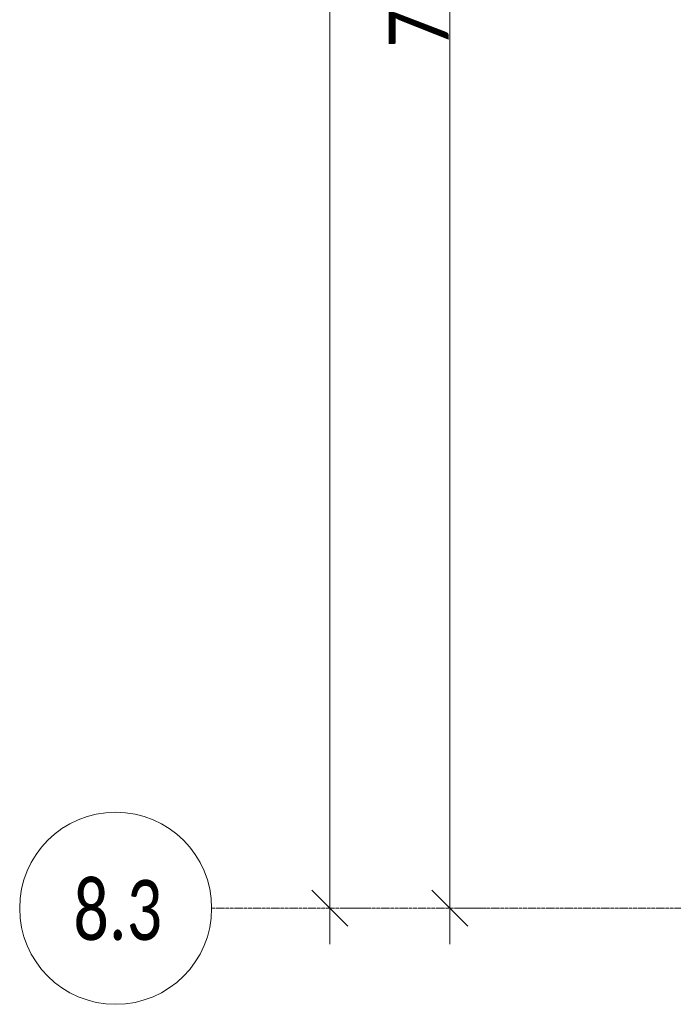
# Model space of a CAD drawing. Header units: millimetres. Extents: x -525784 to 178656, y -69521 to 385150.
# Tile 93 of 256: x -196029 to -193305, y 346344 to 350444. Entities that reach past the tile are written whole.
import ezdxf

# ---------------------------------------------------------------- set-up
doc = ezdxf.new("R2010")
doc.units = ezdxf.units.MM
doc.linetypes.add('-D1d1-15x02', pattern=[19, 15, -2, 0, -2])
doc.layers.get('Defpoints').update_dxf_attribs({"color": 31})
for name, color, linetype, lineweight in [('A-ANNO-DIMS', 8, 'Continuous', 5), ('S-GRID', 7, 'Continuous', 5), ('S-GRID-IDEN', 7, 'Continuous', 5)]:
    doc.layers.add(name, color=color, linetype=linetype, lineweight=lineweight)
doc.styles.add('Calibri Light', font='calibril.ttf', dxfattribs={"width": 0.8, "height": 250})
doc.styles.add('Calibri Light_2', font='calibril.ttf', dxfattribs={"width": 0.75, "height": 250})
doc.dimstyles.new('2_5', dxfattribs={"dimscale": 304.8, "dimtxt": 294.337106, "dimasz": 0.492126, "dimexe": 0.492126, "dimexo": 0.492126, "dimgap": 0, "dimtad": 1, "dimdec": 0, "dimrnd": 5, "dimdsep": 46, "dimtxsty": 'Calibri Light', "dimblk1": 'OBLIQUE', "dimblk2": 'OBLIQUE', "dimsah": 1, "dimcen": 0.09, "dimdle": 0.492126, "dimazin": 0, "dimtfac": 1, "dimtdec": 4, "dimtix": 1, "dimtmove": 0, "dimatfit": 3, "dimfxl": 1, "dimtvp": 1, "dimtolj": 1, "dimtzin": 0, "dimlwd": 5, "dimlwe": 5, "dimarcsym": 2})

# ---------------------------------------------------------------- blocks, each defined once
blk = doc.blocks.new('Ось сетки - 8D-802830-50_AS_M_L24')
at = {"layer": 'S-GRID-IDEN'}
blk.add_circle((0, 0), 4, dxfattribs=at)
blk = doc.blocks.new('_Oblique')
at = {"color": 0, "linetype": 'ByBlock', "lineweight": -2}
blk.add_line((-0.5, -0.5), (0.5, 0.5), dxfattribs=at)
blk = doc.blocks.new('*D12406')
at = {"layer": 'A-ANNO-DIMS', "color": 0, "lineweight": 5, "transparency": 16777216}
for p, q in [((-194236.3, 346594.2), (-194236.3, 354694.2)), ((-194192.3, 354544.2), (-194086.3, 354544.2)), ((-194192.3, 346744.2), (-194086.3, 346744.2))]:
    blk.add_line(p, q, dxfattribs=at)
at = {"layer": 'Defpoints', "color": 0, "transparency": 16777216}
for p in [(-194342.3, 354544.2), (-194236.3, 354544.2), (-194342.3, 346744.2)]:
    blk.add_point(p, dxfattribs=at)
at = {"layer": 'A-ANNO-DIMS', "color": 0, "lineweight": 5, "transparency": 16777216, "xscale": 150, "yscale": 150, "zscale": 150}
for p, rotation in [((-194236.3, 354544.2), 90), ((-194236.3, 346744.2), 270)]:
    blk.add_blockref('_Oblique', p, dxfattribs=dict(at, rotation=rotation))
at = {"layer": 'A-ANNO-DIMS', "color": 0, "transparency": 16777216, "insert": (-194363.9, 350644.2), "char_height": 250, "width": 799.053, "attachment_point": 5, "rotation": 90, "style": 'Calibri Light'}
blk.add_mtext('\\A1;7800', dxfattribs=at)
blk = doc.blocks.new('*D12413')
at = {"layer": 'A-ANNO-DIMS', "color": 0, "lineweight": 5, "transparency": 16777216}
for p, q in [((-194736.3, 346594.2), (-194736.3, 376094.2)), ((-194692.3, 375944.2), (-194586.3, 375944.2)), ((-194692.3, 346744.2), (-194586.3, 346744.2))]:
    blk.add_line(p, q, dxfattribs=at)
at = {"layer": 'Defpoints', "color": 0, "transparency": 16777216}
for p in [(-194842.3, 375944.2), (-194736.3, 375944.2), (-194842.3, 346744.2)]:
    blk.add_point(p, dxfattribs=at)
at = {"layer": 'A-ANNO-DIMS', "color": 0, "lineweight": 5, "transparency": 16777216, "xscale": 150, "yscale": 150, "zscale": 150}
for p, rotation in [((-194736.3, 375944.2), 90), ((-194736.3, 346744.2), 270)]:
    blk.add_blockref('_Oblique', p, dxfattribs=dict(at, rotation=rotation))
at = {"layer": 'A-ANNO-DIMS', "color": 0, "transparency": 16777216, "insert": (-194863.9, 361344.2), "char_height": 250, "width": 978.55, "attachment_point": 5, "rotation": 90, "style": 'Calibri Light'}
blk.add_mtext('\\A1;29200', dxfattribs=at)

msp = doc.modelspace()

# ---------------------------------------------------------------- linework, layer by layer
at = {"layer": 'S-GRID', "linetype": '-D1d1-15x02'}
msp.add_line((-195228.5, 346744.2), (-153552.8, 346744.2), dxfattribs=at)

# ---------------------------------------------------------------- block references
at = {"layer": 'S-GRID-IDEN', "xscale": 99.99999999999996, "yscale": 99.99999999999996, "zscale": 99.99999999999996, "rotation": 270}
msp.add_blockref('Ось сетки - 8D-802830-50_AS_M_L24', (-195628.5, 346744.2), dxfattribs=at)

# ---------------------------------------------------------------- texts
at = {"layer": 'S-GRID-IDEN', "insert": (-195804.7, 346861.9), "char_height": 250, "width": 415.274, "attachment_point": 1, "style": 'Calibri Light_2'}
msp.add_mtext('8.3', dxfattribs=at)

# ---------------------------------------------------------------- dimensions: what is measured, and where the dimension line sits
at = {"layer": 'A-ANNO-DIMS'}
for base, p1, p2, override, picture, middle in [((-194736.3, 375944.2), (-194842.3, 346744.2), (-194842.3, 375944.2), {"dimpost": '<>', "dimfxl": 29200}, '*D12413', (-194863.9, 361344.2)), ((-194236.3, 354544.2), (-194342.3, 346744.2), (-194342.3, 354544.2), {"dimpost": '<>', "dimfxl": 7800}, '*D12406', (-194363.9, 350644.2))]:
    dim = msp.add_linear_dim(base=base, p1=p1, p2=p2, angle=90, dimstyle='2_5', override=override, dxfattribs=at)
    dim.commit()
    dim.dimension.update_dxf_attribs({"geometry": picture, "text_midpoint": middle})

doc.saveas('drawing.dxf')
